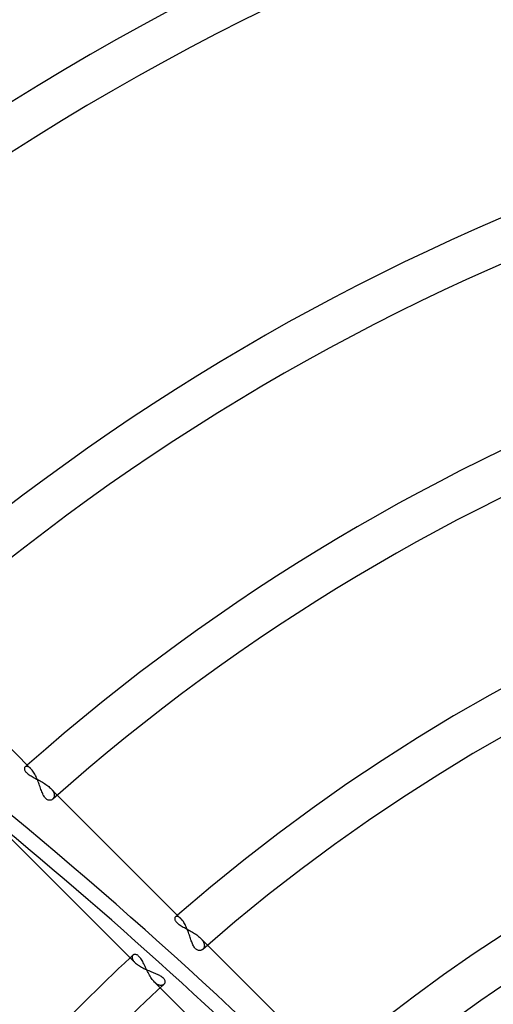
# Model space of a CAD drawing. Header units: millimetres. Extents: x -215 to 215, y -215 to 215.
# Tile 50 of 62: x -49 to -32, y 47 to 82. Entities that reach past the tile are written whole.
import ezdxf

# ---------------------------------------------------------------- set-up
doc = ezdxf.new("R2010")
doc.units = ezdxf.units.MM
doc.layers.add('MAIN-1', color=7, linetype='Continuous')
doc.layers.add('MAIN-2', color=7, linetype='Continuous')

msp = doc.modelspace()

# ---------------------------------------------------------------- linework, layer by layer
at = {"layer": 'MAIN-1'}
for p, q in [((-49.048, 55.518), (-53.501, 59.971)), ((-49.024, 55.492), (-49.048, 55.518)), ((-49, 55.464), (-49.024, 55.492)), ((-48.977, 55.432), (-49, 55.464)), ((-48.953, 55.398), (-48.977, 55.432)), ((-48.93, 55.361), (-48.953, 55.398)), ((-48.908, 55.321), (-48.93, 55.361)), ((-48.886, 55.28), (-48.908, 55.321)), ((-48.865, 55.237), (-48.886, 55.28)), ((-48.845, 55.192), (-48.865, 55.237)), ((-48.825, 55.146), (-48.845, 55.192)), ((-48.806, 55.099), (-48.825, 55.146)), ((-48.787, 55.052), (-48.806, 55.099)), ((-48.77, 55.004), (-48.787, 55.052)), ((-48.753, 54.957), (-48.77, 55.004)), ((-48.736, 54.91), (-48.753, 54.957)), ((-48.72, 54.863), (-48.736, 54.91)), ((-48.704, 54.818), (-48.72, 54.863)), ((-48.688, 54.774), (-48.704, 54.818)), ((-48.672, 54.731), (-48.688, 54.774)), ((-48.656, 54.688), (-48.672, 54.731)), ((-48.639, 54.648), (-48.656, 54.688)), ((-48.622, 54.609), (-48.639, 54.648)), ((-48.604, 54.572), (-48.622, 54.609)), ((-48.585, 54.537), (-48.604, 54.572)), ((-48.566, 54.506), (-48.585, 54.537)), ((-48.545, 54.478), (-48.566, 54.506)), ((-48.524, 54.453), (-48.545, 54.478)), ((-48.501, 54.432), (-48.524, 54.453)), ((-48.478, 54.414), (-48.501, 54.432)), ((-48.455, 54.401), (-48.478, 54.414)), ((-48.432, 54.391), (-48.455, 54.401)), ((-48.409, 54.385), (-48.432, 54.391)), ((-48.386, 54.382), (-48.409, 54.385)), ((-48.363, 54.382), (-48.386, 54.382)), ((-48.342, 54.385), (-48.363, 54.382)), ((-48.321, 54.391), (-48.342, 54.385)), ((-48.301, 54.4), (-48.321, 54.391)), ((-48.282, 54.411), (-48.301, 54.4)), ((-48.265, 54.424), (-48.282, 54.411)), ((-43.65, 50.12), (-48.1, 54.57)), ((-49.794, 53.029), (-45.308, 48.543)), ((-43.629, 50.097), (-43.65, 50.12)), ((-43.607, 50.072), (-43.629, 50.097)), ((-43.586, 50.044), (-43.607, 50.072)), ((-43.565, 50.014), (-43.586, 50.044)), ((-43.544, 49.981), (-43.565, 50.014)), ((-43.524, 49.946), (-43.544, 49.981)), ((-43.504, 49.91), (-43.524, 49.946)), ((-43.485, 49.871), (-43.504, 49.91)), ((-43.466, 49.831), (-43.485, 49.871)), ((-43.448, 49.791), (-43.466, 49.831)), ((-43.43, 49.748), (-43.448, 49.791)), ((-43.413, 49.706), (-43.43, 49.748)), ((-43.396, 49.662), (-43.413, 49.706)), ((-43.38, 49.618), (-43.396, 49.662)), ((-43.364, 49.575), (-43.38, 49.618)), ((-43.349, 49.531), (-43.364, 49.575)), ((-43.335, 49.488), (-43.349, 49.531)), ((-43.32, 49.446), (-43.335, 49.488)), ((-43.306, 49.404), (-43.32, 49.446)), ((-43.292, 49.364), (-43.306, 49.404)), ((-43.278, 49.325), (-43.292, 49.364)), ((-43.264, 49.286), (-43.278, 49.325)), ((-43.249, 49.248), (-43.264, 49.286)), ((-43.234, 49.212), (-43.249, 49.248)), ((-43.218, 49.178), (-43.234, 49.212)), ((-43.201, 49.145), (-43.218, 49.178)), ((-43.184, 49.115), (-43.201, 49.145)), ((-43.166, 49.087), (-43.184, 49.115)), ((-43.147, 49.062), (-43.166, 49.087)), ((-43.127, 49.04), (-43.147, 49.062)), ((-43.107, 49.021), (-43.127, 49.04)), ((-43.086, 49.005), (-43.107, 49.021)), ((-43.065, 48.993), (-43.086, 49.005)), ((-43.043, 48.984), (-43.065, 48.993)), ((-43.022, 48.977), (-43.043, 48.984)), ((-43.001, 48.974), (-43.022, 48.977)), ((-42.98, 48.973), (-43.001, 48.974)), ((-42.959, 48.975), (-42.98, 48.973)), ((-42.939, 48.979), (-42.959, 48.975)), ((-42.92, 48.985), (-42.939, 48.979)), ((-42.902, 48.993), (-42.92, 48.985)), ((-42.885, 49.003), (-42.902, 48.993)), ((-42.869, 49.016), (-42.885, 49.003)), ((-38.968, 45.438), (-42.696, 49.166)), ((-45.308, 48.543), (-45.281, 48.517)), ((-45.281, 48.517), (-45.252, 48.493)), ((-45.252, 48.493), (-45.22, 48.468)), ((-45.22, 48.468), (-45.185, 48.443)), ((-45.185, 48.443), (-45.148, 48.419)), ((-45.148, 48.419), (-45.11, 48.396)), ((-45.11, 48.396), (-45.07, 48.373)), ((-45.07, 48.373), (-45.028, 48.351)), ((-45.028, 48.351), (-44.986, 48.329)), ((-44.986, 48.329), (-44.942, 48.308)), ((-44.942, 48.308), (-44.898, 48.288)), ((-44.898, 48.288), (-44.853, 48.268)), ((-44.853, 48.268), (-44.808, 48.249)), ((-44.808, 48.249), (-44.762, 48.23)), ((-44.762, 48.23), (-44.717, 48.211)), ((-44.717, 48.211), (-44.673, 48.193)), ((-44.673, 48.193), (-44.629, 48.175)), ((-44.629, 48.175), (-44.586, 48.158)), ((-44.586, 48.158), (-44.544, 48.14)), ((-44.544, 48.14), (-44.504, 48.122)), ((-44.504, 48.122), (-44.465, 48.104)), ((-44.465, 48.104), (-44.429, 48.085)), ((-44.429, 48.085), (-44.395, 48.066)), ((-44.395, 48.066), (-44.363, 48.047)), ((-44.363, 48.047), (-44.334, 48.027)), ((-44.334, 48.027), (-44.309, 48.007)), ((-44.309, 48.007), (-44.286, 47.985)), ((-44.286, 47.985), (-44.267, 47.964)), ((-44.267, 47.964), (-44.252, 47.942)), ((-44.252, 47.942), (-44.24, 47.92)), ((-44.24, 47.92), (-44.232, 47.898)), ((-44.232, 47.898), (-44.227, 47.877)), ((-44.227, 47.877), (-44.226, 47.856)), ((-44.226, 47.856), (-44.227, 47.836)), ((-44.399, 47.634), (-41.247, 44.482)), ((-44.257, 47.768), (-44.269, 47.755)), ((-44.246, 47.783), (-44.257, 47.768)), ((-44.237, 47.799), (-44.246, 47.783)), ((-44.231, 47.817), (-44.237, 47.799)), ((-44.227, 47.836), (-44.231, 47.817))]:
    msp.add_line(p, q, dxfattribs=at)
for radius, start, end in [(105.683, 47.48113, 132.51889), (104.157, 47.51745, 132.48251), (93.787, 47.79602, 132.204), (92.263, 47.84226, 132.1577), (81.892, 48.20254, 131.79742), (80.368, 48.11075, 131.88921), (74.267, 48.53176, 131.46826), (72.743, 48.43201, 131.56795), (66.642, 48.93644, 131.06358), (65.118, 48.82718, 131.17279), (59.017, 50.77907, 129.22089), (57.492, 52.72673, 127.27329), (66.642, 133.03295, 136.96705), (65.118, 132.83081, 137.16919)]:
    msp.add_arc((0, 0), radius, start, end, dxfattribs=at)
at = {"layer": 'MAIN-2'}
for p, q in [((-49.28, 55.545), (-49.283, 55.529)), ((-49.283, 55.529), (-49.283, 55.512)), ((-49.283, 55.512), (-49.281, 55.494)), ((-49.281, 55.494), (-49.275, 55.474)), ((-49.275, 55.559), (-49.28, 55.545)), ((-49.267, 55.572), (-49.275, 55.559)), ((-49.275, 55.474), (-49.266, 55.454)), ((-49.258, 55.582), (-49.267, 55.572)), ((-49.266, 55.454), (-49.254, 55.433)), ((-49.249, 55.589), (-49.258, 55.582)), ((-49.254, 55.433), (-49.239, 55.411)), ((-49.239, 55.594), (-49.249, 55.589)), ((-49.228, 55.598), (-49.239, 55.594)), ((-49.239, 55.411), (-49.221, 55.389)), ((-49.217, 55.6), (-49.228, 55.598)), ((-49.221, 55.389), (-49.198, 55.367)), ((-49.204, 55.601), (-49.217, 55.6)), ((-49.191, 55.601), (-49.204, 55.601)), ((-49.198, 55.367), (-49.173, 55.345)), ((-49.177, 55.598), (-49.191, 55.601)), ((-49.162, 55.594), (-49.177, 55.598)), ((-49.173, 55.345), (-49.145, 55.323)), ((-49.147, 55.589), (-49.162, 55.594)), ((-49.131, 55.581), (-49.147, 55.589)), ((-49.145, 55.323), (-49.115, 55.301)), ((-49.115, 55.572), (-49.131, 55.581)), ((-49.099, 55.561), (-49.115, 55.572)), ((-49.115, 55.301), (-49.082, 55.279)), ((-49.082, 55.549), (-49.099, 55.561)), ((-49.065, 55.534), (-49.082, 55.549)), ((-49.048, 55.518), (-49.065, 55.534)), ((-49.082, 55.279), (-49.046, 55.257)), ((-49.046, 55.257), (-49.009, 55.235)), ((-49.009, 55.235), (-48.971, 55.214)), ((-48.971, 55.214), (-48.931, 55.192)), ((-48.931, 55.192), (-48.89, 55.17)), ((-48.89, 55.17), (-48.849, 55.148)), ((-48.849, 55.148), (-48.807, 55.126)), ((-48.807, 55.126), (-48.764, 55.103)), ((-48.764, 55.103), (-48.722, 55.08)), ((-48.722, 55.08), (-48.68, 55.056)), ((-48.68, 55.056), (-48.638, 55.032)), ((-48.638, 55.032), (-48.597, 55.007)), ((-48.597, 55.007), (-48.557, 54.982)), ((-48.557, 54.982), (-48.518, 54.956)), ((-48.518, 54.956), (-48.48, 54.929)), ((-48.48, 54.929), (-48.444, 54.902)), ((-48.444, 54.902), (-48.41, 54.875)), ((-48.41, 54.875), (-48.378, 54.846)), ((-48.378, 54.846), (-48.348, 54.818)), ((-48.1, 54.57), (-48.348, 54.818)), ((-48.348, 54.818), (-48.324, 54.793)), ((-48.324, 54.793), (-48.302, 54.768)), ((-48.302, 54.768), (-48.283, 54.743)), ((-48.283, 54.743), (-48.265, 54.718)), ((-48.265, 54.718), (-48.25, 54.694)), ((-48.25, 54.694), (-48.238, 54.669)), ((-48.238, 54.669), (-48.227, 54.646)), ((-48.227, 54.646), (-48.219, 54.622)), ((-48.219, 54.622), (-48.214, 54.6)), ((-48.214, 54.6), (-48.21, 54.578)), ((-48.253, 54.436), (-48.265, 54.424)), ((-48.241, 54.45), (-48.253, 54.436)), ((-48.232, 54.465), (-48.241, 54.45)), ((-48.224, 54.481), (-48.232, 54.465)), ((-48.217, 54.498), (-48.224, 54.481)), ((-48.212, 54.517), (-48.217, 54.498)), ((-48.21, 54.536), (-48.212, 54.517)), ((-48.21, 54.578), (-48.209, 54.557)), ((-48.209, 54.557), (-48.21, 54.536)), ((-43.875, 50.132), (-43.876, 50.115)), ((-43.876, 50.115), (-43.873, 50.097)), ((-43.873, 50.147), (-43.875, 50.132)), ((-43.868, 50.161), (-43.873, 50.147)), ((-43.873, 50.097), (-43.867, 50.078)), ((-43.86, 50.173), (-43.868, 50.161)), ((-43.867, 50.078), (-43.859, 50.058)), ((-43.851, 50.183), (-43.86, 50.173)), ((-43.859, 50.058), (-43.847, 50.037)), ((-43.843, 50.189), (-43.851, 50.183)), ((-43.847, 50.037), (-43.832, 50.016)), ((-43.833, 50.194), (-43.843, 50.189)), ((-43.823, 50.198), (-43.833, 50.194)), ((-43.832, 50.016), (-43.814, 49.994)), ((-43.812, 50.2), (-43.823, 50.198)), ((-43.814, 49.994), (-43.792, 49.972)), ((-43.8, 50.201), (-43.812, 50.2)), ((-43.787, 50.2), (-43.8, 50.201)), ((-43.774, 50.198), (-43.787, 50.2)), ((-43.76, 50.194), (-43.774, 50.198)), ((-43.745, 50.189), (-43.76, 50.194)), ((-43.73, 50.181), (-43.745, 50.189)), ((-43.715, 50.173), (-43.73, 50.181)), ((-43.699, 50.162), (-43.715, 50.173)), ((-43.683, 50.15), (-43.699, 50.162)), ((-43.667, 50.136), (-43.683, 50.15)), ((-43.65, 50.12), (-43.667, 50.136)), ((-43.792, 49.972), (-43.767, 49.95)), ((-43.767, 49.95), (-43.74, 49.928)), ((-43.74, 49.928), (-43.71, 49.906)), ((-43.71, 49.906), (-43.677, 49.884)), ((-43.677, 49.884), (-43.643, 49.862)), ((-43.643, 49.862), (-43.606, 49.841)), ((-43.606, 49.841), (-43.568, 49.819)), ((-43.568, 49.819), (-43.529, 49.797)), ((-43.529, 49.797), (-43.489, 49.775)), ((-43.489, 49.775), (-43.448, 49.753)), ((-43.448, 49.753), (-43.407, 49.73)), ((-43.407, 49.73), (-43.365, 49.708)), ((-43.365, 49.708), (-43.324, 49.684)), ((-43.324, 49.684), (-43.282, 49.661)), ((-43.282, 49.661), (-43.241, 49.636)), ((-43.241, 49.636), (-43.2, 49.612)), ((-43.2, 49.612), (-43.16, 49.586)), ((-43.16, 49.586), (-43.121, 49.56)), ((-43.121, 49.56), (-43.084, 49.533)), ((-43.084, 49.533), (-43.048, 49.506)), ((-43.048, 49.506), (-43.014, 49.479)), ((-43.014, 49.479), (-42.982, 49.451)), ((-42.982, 49.451), (-42.952, 49.422)), ((-42.696, 49.166), (-42.952, 49.422)), ((-42.952, 49.422), (-42.927, 49.396)), ((-42.927, 49.396), (-42.905, 49.371)), ((-42.905, 49.371), (-42.885, 49.345)), ((-42.885, 49.345), (-42.867, 49.319)), ((-42.867, 49.319), (-42.852, 49.294)), ((-42.852, 49.294), (-42.839, 49.269)), ((-42.856, 49.028), (-42.869, 49.016)), ((-42.844, 49.043), (-42.856, 49.028)), ((-42.834, 49.058), (-42.844, 49.043)), ((-42.839, 49.269), (-42.828, 49.244)), ((-42.825, 49.075), (-42.834, 49.058)), ((-42.828, 49.244), (-42.82, 49.22)), ((-42.819, 49.093), (-42.825, 49.075)), ((-42.82, 49.22), (-42.814, 49.197)), ((-42.814, 49.112), (-42.819, 49.093)), ((-42.814, 49.197), (-42.811, 49.174)), ((-42.811, 49.132), (-42.814, 49.112)), ((-42.811, 49.174), (-42.81, 49.153)), ((-42.81, 49.153), (-42.811, 49.132)), ((-45.408, 48.746), (-45.409, 48.733)), ((-45.409, 48.733), (-45.408, 48.719)), ((-45.406, 48.758), (-45.408, 48.746)), ((-45.408, 48.719), (-45.406, 48.705)), ((-45.402, 48.769), (-45.406, 48.758)), ((-45.406, 48.705), (-45.403, 48.691)), ((-45.403, 48.691), (-45.398, 48.675)), ((-45.398, 48.78), (-45.402, 48.769)), ((-45.392, 48.79), (-45.398, 48.78)), ((-45.398, 48.675), (-45.392, 48.66)), ((-45.385, 48.799), (-45.392, 48.79)), ((-45.392, 48.66), (-45.385, 48.644)), ((-45.378, 48.807), (-45.385, 48.799)), ((-45.385, 48.644), (-45.376, 48.628)), ((-45.365, 48.817), (-45.378, 48.807)), ((-45.376, 48.628), (-45.365, 48.611)), ((-45.35, 48.825), (-45.365, 48.817)), ((-45.365, 48.611), (-45.353, 48.594)), ((-45.353, 48.594), (-45.339, 48.577)), ((-45.333, 48.83), (-45.35, 48.825)), ((-45.339, 48.577), (-45.324, 48.56)), ((-45.315, 48.833), (-45.333, 48.83)), ((-45.295, 48.833), (-45.315, 48.833)), ((-45.274, 48.83), (-45.295, 48.833)), ((-45.252, 48.824), (-45.274, 48.83)), ((-45.23, 48.814), (-45.252, 48.824)), ((-45.208, 48.801), (-45.23, 48.814)), ((-45.185, 48.784), (-45.208, 48.801)), ((-45.161, 48.763), (-45.185, 48.784)), ((-45.138, 48.739), (-45.161, 48.763)), ((-45.115, 48.712), (-45.138, 48.739)), ((-45.093, 48.681), (-45.115, 48.712)), ((-45.071, 48.648), (-45.093, 48.681)), ((-45.049, 48.612), (-45.071, 48.648)), ((-45.028, 48.573), (-45.049, 48.612)), ((-45.007, 48.533), (-45.028, 48.573)), ((-45.324, 48.56), (-45.308, 48.543)), ((-44.986, 48.491), (-45.007, 48.533)), ((-44.965, 48.448), (-44.986, 48.491)), ((-44.944, 48.404), (-44.965, 48.448)), ((-44.923, 48.359), (-44.944, 48.404)), ((-44.901, 48.314), (-44.923, 48.359)), ((-44.879, 48.269), (-44.901, 48.314)), ((-44.857, 48.224), (-44.879, 48.269)), ((-44.834, 48.179), (-44.857, 48.224)), ((-44.811, 48.135), (-44.834, 48.179)), ((-44.786, 48.091), (-44.811, 48.135)), ((-44.762, 48.049), (-44.786, 48.091)), ((-44.736, 48.008), (-44.762, 48.049)), ((-44.71, 47.97), (-44.736, 48.008)), ((-44.684, 47.933), (-44.71, 47.97)), ((-44.657, 47.898), (-44.684, 47.933)), ((-44.629, 47.866), (-44.657, 47.898)), ((-44.602, 47.837), (-44.629, 47.866)), ((-44.602, 47.837), (-44.399, 47.634)), ((-44.581, 47.817), (-44.602, 47.837)), ((-44.56, 47.799), (-44.581, 47.817)), ((-44.54, 47.782), (-44.56, 47.799)), ((-44.519, 47.768), (-44.54, 47.782)), ((-44.498, 47.755), (-44.519, 47.768)), ((-44.478, 47.744), (-44.498, 47.755)), ((-44.458, 47.735), (-44.478, 47.744)), ((-44.439, 47.728), (-44.458, 47.735)), ((-44.42, 47.723), (-44.439, 47.728)), ((-44.402, 47.719), (-44.42, 47.723)), ((-44.384, 47.717), (-44.402, 47.719)), ((-44.366, 47.717), (-44.384, 47.717)), ((-44.35, 47.718), (-44.366, 47.717)), ((-44.334, 47.721), (-44.35, 47.718)), ((-44.319, 47.725), (-44.334, 47.721)), ((-44.305, 47.731), (-44.319, 47.725)), ((-44.292, 47.738), (-44.305, 47.731)), ((-44.28, 47.746), (-44.292, 47.738)), ((-44.269, 47.755), (-44.28, 47.746))]:
    msp.add_line(p, q, dxfattribs=at)
for radius, start, end in [(162, 0, 180.00002), (153.5, 89.99998, 179.99998), (152.5, 89.99998, 179.99998), (74.267, 131.46826, 131.5479), (51.145, 49.9661, 130.0339), (66.642, 131.06358, 131.14775), (66.642, 132.91504, 133.03295), (47.038, 90, 270)]:
    msp.add_arc((0, 0), radius, start, end, dxfattribs=at)
for centre, major_axis, start_param, end_param in [((-145.57, 35.626), (0, -158.6), 1.73342, 2.280953), ((-151.74, -34.156), (-150.838, 49.01), -2.13685, -1.990099), ((-151.922, -34.715), (150.838, -49.01), 1.004743, 1.123218)]:
    msp.add_ellipse(centre, major_axis=major_axis, ratio=0.809017, start_param=start_param, end_param=end_param, dxfattribs=at)

doc.saveas('drawing.dxf')
